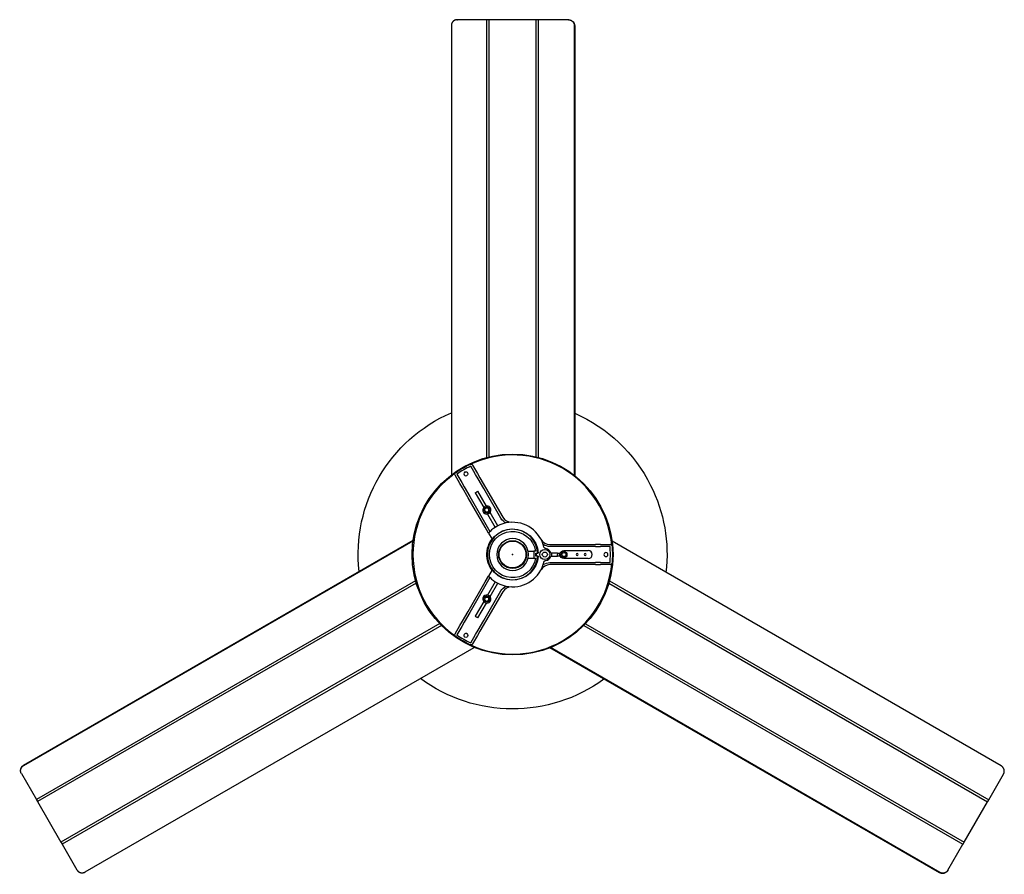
# Model space of a CAD drawing. Extents: x 18749 to 20793, y -4820 to -3491.
# Tile 3 of 19: x 18749 to 19724, y -4338 to -3491. Entities that reach past the tile are written whole.
import ezdxf

# ---------------------------------------------------------------- set-up
doc = ezdxf.new("R2010")
doc.units = 0
doc.layers.add('MAKE2D$VISIBLE$CURVAS', color=7, linetype='CONTINUOUS')

msp = doc.modelspace()

# ---------------------------------------------------------------- linework, layer by layer
at = {"layer": 'MAKE2D$VISIBLE$CURVAS'}
for p, q in [((19211.59, -3490.97), (19182.24, -3490.97)), ((19213.57, -3490.97), (19211.6, -3490.97)), ((19211.6, -3924.77), (19211.6, -3490.97)), ((19211.62, -3924.77), (19211.62, -3490.97)), ((19213.91, -3490.97), (19213.57, -3490.97)), ((19260.32, -3490.97), (19213.91, -3490.97)), ((19213.91, -3924.19), (19213.91, -3490.97)), ((19262.29, -3490.97), (19260.32, -3490.97)), ((19260.32, -3924.21), (19260.32, -3490.97)), ((19262.63, -3490.97), (19262.29, -3490.97)), ((19292.35, -3490.97), (19262.63, -3490.97)), ((19262.63, -3924.8), (19262.63, -3490.97)), ((19292.73, -3490.97), (19292.35, -3490.97)), ((19293.32, -3491.05), (19293.32, -3491)), ((19176.4, -3496.97), (19176.4, -3942.09)), ((19298.19, -3496.97), (19298.19, -3942.45)), ((19298.64, -3496.97), (19298.64, -3942.8)), ((19200.5, -3941.61), (19195.73, -3933.36)), ((19197.46, -3932.36), (19202.23, -3940.61)), ((19202.23, -3940.61), (19204.73, -3944.94)), ((19176.4, -3943.1), (19176.4, -3943.12)), ((19184.91, -3950.61), (19180.14, -3942.36)), ((19181.87, -3941.36), (19186.64, -3949.61)), ((19187.41, -3954.94), (19184.91, -3950.61)), ((19186.64, -3949.61), (19189.14, -3953.94)), ((19203, -3945.94), (19200.5, -3941.61)), ((19208.57, -3955.6), (19203, -3945.94)), ((19204.73, -3944.94), (19210.3, -3954.6)), ((19158.35, -3961.42), (19160.44, -3958.75)), ((19192.98, -3964.6), (19187.41, -3954.94)), ((19189.14, -3953.94), (19194.72, -3963.6)), ((19200, -3959.76), (19208.47, -3974.43)), ((19211.07, -3972.93), (19202.6, -3958.26)), ((19225.53, -3984.97), (19208.57, -3955.6)), ((19210.3, -3954.6), (19227.26, -3983.97)), ((19209.94, -3993.97), (19192.98, -3964.6)), ((19194.72, -3963.6), (19214.65, -3998.13)), ((19149.39, -3975.63), (19150.98, -3972.69)), ((19222.38, -3992.53), (19214.78, -3979.35)), ((19143.11, -3990.73), (19144.15, -3987.67)), ((19212.18, -3980.85), (19219.79, -3994.02)), ((19141.35, -3996.87), (19142.18, -3993.8)), ((19142.18, -3993.8), (19143.11, -3990.73)), ((19213.21, -3999.63), (19209.94, -3993.97)), ((19222.38, -3992.53), (19219.79, -3994.02)), ((18752.49, -4229.63), (19138.59, -4006.71)), ((18752.72, -4230.02), (19138.51, -4007.28)), ((19213.21, -3999.63), (19216.77, -4005.79)), ((19721.19, -4230.41), (19335.7, -4007.85)), ((19252.42, -4017.46), (19258.04, -4017.46)), ((19258.04, -4017.46), (19258.04, -4024.46)), ((19259.77, -4017.46), (19258.04, -4017.46)), ((19274, -4010.96), (19307.91, -4010.96)), ((19307.91, -4012.96), (19274, -4012.96)), ((19287.95, -4016.96), (19311.95, -4016.96)), ((19307.91, -4010.96), (19319.07, -4010.96)), ((19319.07, -4012.96), (19307.91, -4012.96)), ((19324.07, -4010.96), (19319.07, -4010.96)), ((19319.07, -4012.96), (19324.07, -4012.96)), ((19324.07, -4010.96), (19333.6, -4010.96)), ((19333.6, -4012.96), (19324.07, -4012.96)), ((19138.72, -4029.16), (19138.54, -4026.84)), ((19252.42, -4024.46), (19258.04, -4024.46)), ((19258.04, -4024.46), (19259.77, -4024.46)), ((19260.07, -4022.46), (19260.07, -4019.46)), ((19260.07, -4019.46), (19262.02, -4019.46)), ((19262.02, -4022.46), (19260.07, -4022.46)), ((19260.41, -4019.46), (19260.41, -4022.46)), ((19260.57, -4020.96), (19260.57, -4019.46)), ((19260.57, -4022.46), (19260.57, -4020.96)), ((19262.36, -4019.46), (19262.02, -4019.46)), ((19262.36, -4022.46), (19262.02, -4022.46)), ((19276.03, -4019.46), (19274.84, -4019.46)), ((19274.84, -4022.46), (19276.03, -4022.46)), ((19275.53, -4019.96), (19275.53, -4020.96)), ((19275.53, -4020.96), (19275.53, -4021.96)), ((19280.53, -4019.46), (19276.03, -4019.46)), ((19276.03, -4022.46), (19280.53, -4022.46)), ((19281.53, -4019.46), (19280.53, -4019.46)), ((19280.53, -4022.46), (19281.53, -4022.46)), ((19281.53, -4019.46), (19283.39, -4019.46)), ((19281.53, -4019.46), (19281.53, -4020.96)), ((19281.53, -4022.46), (19281.53, -4020.96)), ((19283.39, -4022.46), (19281.53, -4022.46)), ((19283.39, -4019.46), (19284.24, -4019.46)), ((19284.24, -4022.46), (19283.39, -4022.46)), ((19311.95, -4024.96), (19287.95, -4024.96)), ((19138.77, -4029.83), (19139.08, -4032.83)), ((19139.5, -4035.87), (19139.1, -4032.94)), ((19139.5, -4035.87), (19140.01, -4038.91)), ((19216.77, -4036.12), (19213.21, -4042.28)), ((19274, -4028.96), (19307.91, -4028.96)), ((19307.91, -4030.96), (19274, -4030.96)), ((19307.91, -4028.96), (19319.07, -4028.96)), ((19319.07, -4030.96), (19307.91, -4030.96)), ((19324.07, -4028.96), (19319.07, -4028.96)), ((19319.07, -4030.96), (19324.07, -4030.96)), ((19324.07, -4028.96), (19333.6, -4028.96)), ((19333.6, -4030.96), (19324.07, -4030.96)), ((19141.01, -4046.9), (18765.3, -4263.82)), ((19140.63, -4041.98), (19140.01, -4038.92)), ((19141.35, -4045.05), (19140.63, -4041.98)), ((19142.18, -4048.12), (19141.35, -4045.04)), ((19143.11, -4051.18), (19142.18, -4048.12)), ((19192.98, -4077.31), (19209.94, -4047.94)), ((19214.65, -4043.79), (19194.72, -4078.31)), ((19209.94, -4047.94), (19213.21, -4042.28)), ((19219.79, -4047.89), (19212.18, -4061.07)), ((19219.79, -4047.89), (19222.38, -4049.39)), ((19333.1, -4046.99), (19708.79, -4263.9)), ((19141.66, -4049.2), (18766.46, -4265.82)), ((19208.57, -4086.31), (19225.53, -4056.94)), ((19214.78, -4062.57), (19222.38, -4049.39)), ((19332.45, -4049.29), (19707.63, -4265.9)), ((19208.47, -4067.49), (19200, -4082.16)), ((19227.26, -4057.94), (19210.3, -4087.31)), ((19187.41, -4086.97), (19192.98, -4077.31)), ((19202.6, -4083.66), (19211.07, -4068.99)), ((19184.91, -4091.3), (19187.41, -4086.97)), ((19194.72, -4078.31), (19189.14, -4087.97)), ((19203, -4095.97), (19208.57, -4086.31)), ((19164.84, -4089.4), (18789.66, -4306.01)), ((19166.5, -4091.11), (18790.82, -4308.01)), ((19180.14, -4099.56), (19184.91, -4091.3)), ((19186.64, -4092.3), (19181.87, -4100.56)), ((19189.14, -4087.97), (19186.64, -4092.3)), ((19200.5, -4100.3), (19203, -4095.97)), ((19210.3, -4087.31), (19204.73, -4096.97)), ((19307.56, -4091.18), (19683.27, -4308.09)), ((19309.23, -4089.47), (19684.43, -4306.09)), ((19195.73, -4108.56), (19200.5, -4100.3)), ((19202.23, -4101.3), (19197.46, -4109.56)), ((19204.73, -4096.97), (19202.23, -4101.3)), ((18813.61, -4335.49), (19199.11, -4112.93)), ((19660.07, -4336.28), (19273.97, -4113.36)), ((19660.29, -4335.89), (19274.5, -4113.15)), ((18750.03, -4237.19), (18749.99, -4237.22)), ((18750.29, -4237.82), (18750.25, -4237.75)), ((18750.44, -4238.08), (18765.3, -4263.82)), ((19708.79, -4263.9), (19723.46, -4238.47)), ((18765.3, -4263.82), (18765.47, -4264.11)), ((18765.47, -4264.11), (18766.46, -4265.82)), ((18766.46, -4265.82), (18766.45, -4265.8)), ((18766.46, -4265.82), (18789.66, -4306.01)), ((19684.43, -4306.09), (19707.63, -4265.9)), ((19707.63, -4265.9), (19707.8, -4265.61)), ((19707.8, -4265.61), (19708.79, -4263.9)), ((18789.66, -4306.01), (18789.83, -4306.3)), ((18789.83, -4306.3), (18790.82, -4308.01)), ((18790.82, -4308.01), (18790.8, -4307.99)), ((18790.82, -4308.01), (18805.5, -4333.43)), ((19668.41, -4333.83), (19683.27, -4308.09)), ((19683.27, -4308.09), (19683.44, -4307.8)), ((19683.44, -4307.8), (19684.43, -4306.09)), ((19667.85, -4334.63), (19667.89, -4334.66)), ((19668.22, -4334.16), (19668.41, -4333.83))]:
    msp.add_line(p, q, dxfattribs=at)
for points in [[(19182.24, -3490.97), (19182.11, -3490.97), (19181.98, -3490.97), (19181.85, -3490.98), (19181.72, -3490.99), (19181.58, -3491.01), (19181.45, -3491.02), (19181.32, -3491.04), (19181.18, -3491.07), (19181.04, -3491.1), (19180.91, -3491.13), (19180.77, -3491.16), (19180.63, -3491.2), (19180.5, -3491.24), (19180.36, -3491.29), (19180.23, -3491.34), (19180.09, -3491.39), (19179.96, -3491.45), (19179.82, -3491.51), (19179.69, -3491.57), (19179.56, -3491.64), (19179.43, -3491.71), (19179.3, -3491.79), (19179.17, -3491.86), (19179.04, -3491.95), (19178.92, -3492.03), (19178.8, -3492.12), (19178.68, -3492.21), (19178.56, -3492.31), (19178.44, -3492.41), (19178.33, -3492.51), (19178.22, -3492.62), (19178.11, -3492.73), (19178, -3492.84), (19177.9, -3492.95), (19177.8, -3493.07), (19177.7, -3493.19), (19177.61, -3493.31), (19177.52, -3493.43), (19177.43, -3493.56), (19177.35, -3493.69), (19177.27, -3493.81), (19177.19, -3493.95), (19177.12, -3494.08), (19177.05, -3494.21), (19176.98, -3494.35), (19176.92, -3494.48), (19176.86, -3494.62), (19176.81, -3494.76), (19176.76, -3494.9), (19176.71, -3495.04), (19176.66, -3495.18), (19176.62, -3495.32), (19176.59, -3495.46), (19176.55, -3495.6), (19176.52, -3495.74), (19176.49, -3495.88), (19176.47, -3496.02), (19176.45, -3496.15), (19176.43, -3496.29), (19176.42, -3496.43), (19176.41, -3496.57), (19176.4, -3496.7), (19176.4, -3496.84), (19176.4, -3496.97)], [(19292.35, -3490.97), (19292.48, -3490.97), (19292.61, -3490.97), (19292.74, -3490.98), (19292.87, -3490.99), (19293.01, -3491.01), (19293.14, -3491.02), (19293.28, -3491.04), (19293.41, -3491.07), (19293.55, -3491.1), (19293.68, -3491.13), (19293.82, -3491.16), (19293.96, -3491.2), (19294.09, -3491.24), (19294.23, -3491.29), (19294.36, -3491.34), (19294.5, -3491.39), (19294.63, -3491.45), (19294.77, -3491.51), (19294.9, -3491.57), (19295.03, -3491.64), (19295.16, -3491.71), (19295.29, -3491.79), (19295.42, -3491.86), (19295.55, -3491.95), (19295.67, -3492.03), (19295.79, -3492.12), (19295.91, -3492.21), (19296.03, -3492.31), (19296.15, -3492.41), (19296.26, -3492.51), (19296.37, -3492.62), (19296.48, -3492.73), (19296.59, -3492.84), (19296.69, -3492.95), (19296.79, -3493.07), (19296.89, -3493.19), (19296.98, -3493.31), (19297.07, -3493.43), (19297.16, -3493.56), (19297.24, -3493.69), (19297.32, -3493.81), (19297.4, -3493.95), (19297.47, -3494.08), (19297.54, -3494.21), (19297.61, -3494.35), (19297.67, -3494.48), (19297.73, -3494.62), (19297.78, -3494.76), (19297.83, -3494.9), (19297.88, -3495.04), (19297.93, -3495.18), (19297.97, -3495.32), (19298, -3495.46), (19298.04, -3495.6), (19298.07, -3495.74), (19298.1, -3495.88), (19298.12, -3496.02), (19298.14, -3496.15), (19298.16, -3496.29), (19298.17, -3496.43), (19298.18, -3496.57), (19298.19, -3496.7), (19298.19, -3496.84), (19298.19, -3496.97)], [(19172.25, -3946.52), (19174.86, -3944.33), (19177.53, -3942.24)], [(19139.08, -4009.08), (19139.5, -4006.05), (19140.01, -4003)], [(18750.44, -4238.08), (18750.38, -4237.97), (18750.32, -4237.85), (18750.26, -4237.73), (18750.2, -4237.61), (18750.15, -4237.49), (18750.09, -4237.36), (18750.04, -4237.24), (18750, -4237.11), (18749.95, -4236.98), (18749.91, -4236.84), (18749.87, -4236.71), (18749.84, -4236.57), (18749.81, -4236.43), (18749.78, -4236.29), (18749.75, -4236.15), (18749.73, -4236), (18749.71, -4235.86), (18749.7, -4235.71), (18749.69, -4235.57), (18749.68, -4235.42), (18749.68, -4235.27), (18749.68, -4235.12), (18749.68, -4234.97), (18749.69, -4234.82), (18749.7, -4234.67), (18749.72, -4234.52), (18749.74, -4234.37), (18749.76, -4234.22), (18749.79, -4234.07), (18749.82, -4233.92), (18749.86, -4233.77), (18749.9, -4233.62), (18749.94, -4233.47), (18749.99, -4233.33), (18750.04, -4233.18), (18750.09, -4233.04), (18750.15, -4232.9), (18750.22, -4232.76), (18750.28, -4232.62), (18750.35, -4232.48), (18750.42, -4232.35), (18750.5, -4232.22), (18750.57, -4232.09), (18750.66, -4231.96), (18750.74, -4231.83), (18750.83, -4231.71), (18750.92, -4231.59), (18751.01, -4231.48), (18751.1, -4231.36), (18751.2, -4231.25), (18751.3, -4231.14), (18751.4, -4231.04), (18751.5, -4230.93), (18751.61, -4230.84), (18751.71, -4230.74), (18751.82, -4230.65), (18751.93, -4230.56), (18752.04, -4230.47), (18752.15, -4230.39), (18752.26, -4230.31), (18752.37, -4230.23), (18752.49, -4230.15), (18752.6, -4230.08), (18752.72, -4230.02)], [(19723.46, -4238.47), (19723.53, -4238.36), (19723.59, -4238.25), (19723.65, -4238.13), (19723.71, -4238.01), (19723.76, -4237.88), (19723.81, -4237.76), (19723.86, -4237.63), (19723.91, -4237.5), (19723.95, -4237.37), (19723.99, -4237.24), (19724.03, -4237.1), (19724.07, -4236.96), (19724.1, -4236.83), (19724.13, -4236.69), (19724.15, -4236.54), (19724.18, -4236.4), (19724.19, -4236.25), (19724.21, -4236.11), (19724.22, -4235.96), (19724.23, -4235.81), (19724.23, -4235.66), (19724.23, -4235.51), (19724.22, -4235.36), (19724.22, -4235.21), (19724.2, -4235.06), (19724.19, -4234.91), (19724.17, -4234.76), (19724.14, -4234.61), (19724.12, -4234.46), (19724.08, -4234.31), (19724.05, -4234.16), (19724.01, -4234.01), (19723.97, -4233.87), (19723.92, -4233.72), (19723.87, -4233.58), (19723.81, -4233.43), (19723.75, -4233.29), (19723.69, -4233.15), (19723.63, -4233.01), (19723.56, -4232.88), (19723.49, -4232.74), (19723.41, -4232.61), (19723.33, -4232.48), (19723.25, -4232.35), (19723.17, -4232.23), (19723.08, -4232.11), (19722.99, -4231.99), (19722.9, -4231.87), (19722.8, -4231.76), (19722.71, -4231.65), (19722.61, -4231.54), (19722.51, -4231.43), (19722.41, -4231.33), (19722.3, -4231.23), (19722.19, -4231.13), (19722.09, -4231.04), (19721.98, -4230.95), (19721.87, -4230.86), (19721.76, -4230.78), (19721.65, -4230.7), (19721.53, -4230.62), (19721.42, -4230.55), (19721.31, -4230.48), (19721.19, -4230.41)], [(18805.5, -4333.43), (18805.56, -4333.54), (18805.63, -4333.65), (18805.7, -4333.76), (18805.78, -4333.87), (18805.86, -4333.98), (18805.94, -4334.09), (18806.03, -4334.2), (18806.11, -4334.3), (18806.21, -4334.41), (18806.3, -4334.51), (18806.4, -4334.61), (18806.5, -4334.71), (18806.6, -4334.81), (18806.71, -4334.9), (18806.82, -4334.99), (18806.94, -4335.08), (18807.05, -4335.17), (18807.17, -4335.26), (18807.29, -4335.34), (18807.42, -4335.42), (18807.55, -4335.5), (18807.68, -4335.57), (18807.81, -4335.65), (18807.94, -4335.71), (18808.08, -4335.78), (18808.22, -4335.84), (18808.36, -4335.9), (18808.5, -4335.95), (18808.64, -4336), (18808.79, -4336.05), (18808.94, -4336.09), (18809.08, -4336.13), (18809.23, -4336.17), (18809.38, -4336.2), (18809.53, -4336.23), (18809.69, -4336.25), (18809.84, -4336.27), (18809.99, -4336.29), (18810.14, -4336.3), (18810.29, -4336.31), (18810.45, -4336.32), (18810.6, -4336.32), (18810.75, -4336.31), (18810.9, -4336.31), (18811.05, -4336.3), (18811.2, -4336.28), (18811.35, -4336.26), (18811.5, -4336.24), (18811.64, -4336.22), (18811.79, -4336.19), (18811.93, -4336.16), (18812.07, -4336.12), (18812.21, -4336.09), (18812.35, -4336.05), (18812.49, -4336), (18812.62, -4335.96), (18812.75, -4335.91), (18812.88, -4335.86), (18813.01, -4335.8), (18813.14, -4335.74), (18813.26, -4335.68), (18813.38, -4335.62), (18813.5, -4335.56), (18813.61, -4335.49)], [(19668.41, -4333.83), (19668.35, -4333.94), (19668.28, -4334.05), (19668.2, -4334.16), (19668.13, -4334.27), (19668.05, -4334.38), (19667.97, -4334.49), (19667.88, -4334.59), (19667.79, -4334.7), (19667.7, -4334.8), (19667.61, -4334.9), (19667.51, -4335), (19667.41, -4335.1), (19667.3, -4335.2), (19667.2, -4335.3), (19667.08, -4335.39), (19666.97, -4335.48), (19666.85, -4335.57), (19666.74, -4335.65), (19666.61, -4335.74), (19666.49, -4335.82), (19666.36, -4335.89), (19666.23, -4335.97), (19666.1, -4336.04), (19665.97, -4336.11), (19665.83, -4336.17), (19665.69, -4336.23), (19665.55, -4336.29), (19665.41, -4336.35), (19665.26, -4336.4), (19665.12, -4336.44), (19664.97, -4336.49), (19664.82, -4336.53), (19664.67, -4336.56), (19664.52, -4336.6), (19664.37, -4336.62), (19664.22, -4336.65), (19664.07, -4336.67), (19663.92, -4336.68), (19663.77, -4336.7), (19663.61, -4336.71), (19663.46, -4336.71), (19663.31, -4336.71), (19663.16, -4336.71), (19663.01, -4336.7), (19662.86, -4336.69), (19662.71, -4336.68), (19662.56, -4336.66), (19662.41, -4336.64), (19662.26, -4336.61), (19662.12, -4336.59), (19661.98, -4336.55), (19661.84, -4336.52), (19661.7, -4336.48), (19661.56, -4336.44), (19661.42, -4336.4), (19661.29, -4336.35), (19661.15, -4336.3), (19661.02, -4336.25), (19660.9, -4336.2), (19660.77, -4336.14), (19660.65, -4336.08), (19660.53, -4336.02), (19660.41, -4335.95), (19660.29, -4335.89)]]:
    msp.add_lwpolyline(points, dxfattribs=at)
msp.add_circle((19237.07, -4020.96), 13.5, dxfattribs=at)
at = {"layer": 'MAKE2D$VISIBLE$CURVAS', "extrusion": (0, 0, -1)}
for centre, radius, start, end in [((-19182.64, -3495.97), 5, 80.55538, 89.99602), ((-19292.73, -3495.96), 4.99, 90.00151, 96.82765), ((-19292.66, -3496.95), 5.99, 96.41466, 180.13595), ((-19237.07, -4020.96), 153, 353.73185, 66.63847), ((-19237.07, -4020.96), 153, 113.73184, 153.38158), ((-19237.07, -4020.96), 99.5, 360, 180), ((-19195.73, -3933.36), 2, 64.99481, 149.99999), ((-19181.87, -3941.36), 2, 329.99999, 55.00519), ((-19234.57, -4016.63), 93.88, 55.00519, 64.99481), ((-19190.82, -3940.85), 2, 60, 240), ((-19237.07, -4020.96), 71.55, 58.79884, 61.20116), ((-19237.07, -4020.96), 153, 153.38158, 186.63776), ((-19211.62, -3976.89), 3, 240, 60), ((-19211.62, -3976.89), 2, 240, 60), ((-19211.62, -3976.89), 3, 60, 240), ((-19235.92, -3978.97), 12, 297.15455, 329.99974), ((-19237.07, -4020.96), 25.34, 0, 90), ((-19237.07, -4020.96), 22.97, 188.76435, 171.23565), ((-19237.07, -4020.96), 25.34, 90, 176.60662), ((-19237.07, -4020.96), 25.5, 351.09352, 36.91979), ((-19237.07, -4020.96), 13.25, 330, 150), ((-19237.07, -4020.96), 13.75, 270, 90), ((-19237.07, -4020.96), 13.75, 90, 270), ((-19237.07, -4020.96), 13.25, 150, 330), ((-19269.03, -4020.96), 5, 0, 180), ((-19269.03, -4020.96), 2.5, 0, 180), ((-19274, -4000.96), 12, 270.00026, 302.84549), ((-19270.13, -4013.03), 2, 291.00574, 346.52022), ((-19270.13, -4013.03), 2, 277.89442, 291.0071), ((-19269.03, -4020.97), 6.01, 152.93069, 153), ((-19287.95, -4020.96), 4, 0, 90), ((-19287.95, -4020.96), 3, 359.99329, 90), ((-19287.95, -4020.96), 3, 90.00341, 179.99718), ((-19333.6, -4012.96), 2, 90.00001, 175.00519), ((-19242.07, -4020.96), 93.88, 175.00519, 180), ((-19237.07, -4020.96), 99.5, 180, 0), ((-19237.07, -4020.96), 25.34, 270, 360), ((-19237.07, -4020.96), 25.5, 323.08607, 351.09352), ((-19237.07, -4020.96), 25.34, 183.39338, 270), ((-19269.03, -4020.96), 5, 180, 360), ((-19269.03, -4020.96), 2.5, 180, 360), ((-19270.13, -4028.88), 2, 13.47978, 68.99426), ((-19270.13, -4028.88), 2, 68.9929, 82.10558), ((-19287.95, -4020.96), 4, 270, 360), ((-19287.95, -4020.96), 3, 270, 0.00671), ((-19287.95, -4020.96), 2, 359.99613, 89.99571), ((-19287.95, -4020.96), 2, 270.00429, 0.00387), ((-19287.95, -4020.96), 2, 90.01235, 179.98725), ((-19287.95, -4020.96), 3, 180.00282, 269.99659), ((-19287.95, -4020.96), 2, 180.01275, 269.98765), ((-19242.07, -4020.96), 93.88, 180, 184.99481), ((-19274, -4040.96), 12, 57.15451, 89.99974), ((-19333.6, -4028.96), 2, 184.99481, 269.99999), ((-19235.92, -4062.94), 12, 30.00026, 62.84545), ((-19211.62, -4065.03), 3, 300, 120), ((-19211.62, -4065.03), 2, 300, 120), ((-19211.62, -4065.03), 3, 120, 300), ((-19237.07, -4020.96), 71.55, 298.79884, 301.20116), ((-19181.87, -4100.56), 2, 304.99481, 30.00001), ((-19234.57, -4025.29), 93.88, 295.00519, 304.99481), ((-19190.82, -4101.07), 2, 120, 300), ((-19195.73, -4108.56), 2, 210.00001, 295.00519), ((-19237.07, -4020.96), 153, 233.73182, 306.63781), ((-18755.47, -4234.82), 5.99, 336.41466, 60.13595), ((-18754.57, -4235.25), 4.99, 330.00151, 336.82765), ((-18809.63, -4330.59), 5, 320.55538, 329.99602), ((-19663.07, -4331.1), 5.99, 216.41466, 300.13595), ((-19663.9, -4331.66), 4.99, 210.00151, 216.82765)]:
    msp.add_arc(centre, radius, start, end, dxfattribs=at)
at = {"layer": 'MAKE2D$VISIBLE$CURVAS'}
for centre, radius, start, end in [((19237.07, -4020.96), 98.7, 5.20596, 114.79327), ((19237.07, -4020.96), 98.7, 125.20319, 180), ((19234.57, -4016.63), 91.88, 115.00519, 124.99481), ((19190.82, -3940.85), 2, 120, 300), ((19211.62, -3976.89), 4, 13.5474, 193.5474), ((19211.62, -3976.89), 4, 193.5474, 13.5474), ((19211.62, -3976.89), 2, 300, 120), ((19237.07, -4020.96), 32, 101.78806, 117.31325), ((19235.92, -3978.97), 10, 210.0005, 271.56432), ((19237.07, -4020.96), 32, 18.21188, 101.78859), ((19237.07, -4020.96), 25, 3.43981, 356.56019), ((19237.07, -4020.96), 32, 122.68377, 138.20925), ((19237.07, -4020.96), 15.75, 90, 270), ((19237.07, -4020.96), 15.75, 270, 90), ((19274, -4000.96), 10, 208.43568, 269.9995), ((19237.07, -4020.96), 32, 13.47972, 18.21204), ((19270.15, -4013.01), 2.03, 207.05946, 262.11664), ((19269.03, -4020.96), 6, 14.46373, 82.10558), ((19311.95, -4020.96), 4, 0, 90), ((19242.07, -4020.96), 91.88, 0, 4.99481), ((19237.07, -4020.96), 98.7, 180, 234.79404), ((19237.07, -4020.96), 32, 341.78796, 346.52028), ((19269.03, -4020.96), 6, 277.89442, 345.53627), ((19276.03, -4019.96), 0.5, 90, 180), ((19276.03, -4021.96), 0.5, 180, 270), ((19300.95, -4020.96), 1, 0, 180), ((19300.95, -4020.96), 1, 180, 0), ((19308.95, -4020.96), 1, 0, 180), ((19308.95, -4020.96), 1, 180, 360), ((19311.95, -4020.96), 4, 270, 360), ((19329.57, -4020.96), 2, 360, 180), ((19329.57, -4020.96), 2, 180, 360), ((19242.07, -4020.96), 91.88, 355.00519, 360), ((19237.07, -4020.96), 98.7, 245.20596, 354.79404), ((19237.07, -4020.96), 32, 258.21141, 341.78812), ((19274, -4040.96), 10, 90.0005, 151.27666), ((19237.07, -4020.96), 32, 221.79075, 237.31623), ((19237.07, -4020.96), 32, 242.69136, 258.21194), ((19235.92, -4062.94), 10, 88.43568, 149.9995), ((19211.62, -4065.03), 4, 166.4526, 346.4526), ((19211.62, -4065.03), 4, 346.4526, 166.4526), ((19211.62, -4065.03), 2, 240, 60), ((19234.57, -4025.29), 91.88, 235.00519, 244.99481), ((19190.82, -4101.07), 2, 60, 240)]:
    msp.add_arc(centre, radius, start, end, dxfattribs=at)
msp.add_point((19237.07, -4020.96), dxfattribs=at)

doc.saveas('drawing.dxf')
